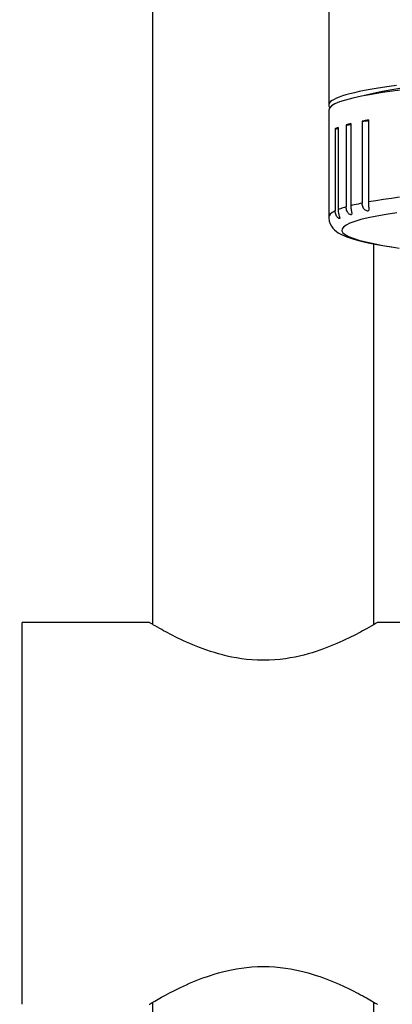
# Model space of a CAD drawing. Extents: x -559 to 3392, y -747 to 867.
# Tile 12 of 29: x 2873 to 2910, y -305 to -207. Entities that reach past the tile are written whole.
import ezdxf

# ---------------------------------------------------------------- set-up
doc = ezdxf.new("R2010")
doc.units = 0
doc.header["$LTSCALE"] = 2
doc.header["$MEASUREMENT"] = 0
doc.layers.get('DEFPOINTS').update_dxf_attribs({"linetype": 'CONTINUOUS'})
doc.layers.add('02___PRT_ALL_AXES', color=7, linetype='CONTINUOUS')
doc.layers.add('OGGETTO', color=7, linetype='CONTINUOUS', lineweight=25)
doc.styles.add('ISO', font='tahoma.ttf')
doc.dimstyles.new('ISO-25', dxfattribs={"dimtxt": 20, "dimasz": 4, "dimexe": 1, "dimexo": 1.5, "dimgap": 1.5, "dimtad": 1, "dimdec": 0, "dimtxsty": 'ISO', "dimcen": 2.5, "dimclrd": 7, "dimclre": 7, "dimclrt": 7, "dimadec": 0, "dimazin": 0, "dimtfac": 1, "dimtdec": 0, "dimtmove": 0, "dimatfit": 3, "dimfxl": 1, "dimlwd": 13, "dimarcsym": 0})

# ---------------------------------------------------------------- blocks, each defined once
blk = doc.blocks.new('*D63')
at = {"layer": 'DEFPOINTS', "color": 0, "transparency": 16777216}
for p in [(2842.093, -286.374), (2943.643, -401.74), (2943.643, -438.002)]:
    blk.add_point(p, dxfattribs=at)
at = {"layer": 'OGGETTO', "color": 7, "lineweight": -2, "transparency": 16777216}
for p, q in [((2842.093, -287.874), (2842.093, -439.002)), ((2943.643, -403.24), (2943.643, -439.002))]:
    blk.add_line(p, q, dxfattribs=at)
at = {"layer": 'OGGETTO', "color": 7, "lineweight": 13, "transparency": 16777216}
blk.add_line((2846.093, -438.002), (2939.643, -438.002), dxfattribs=at)
at = {"layer": 'OGGETTO', "color": 7, "transparency": 16777216}
for points in [[(2846.093, -437.336), (2846.093, -438.669), (2842.093, -438.002)], [(2939.643, -437.336), (2939.643, -438.669), (2943.643, -438.002)]]:
    blk.add_solid(points, dxfattribs=at)
at = {"layer": 'OGGETTO', "color": 7, "transparency": 16777216, "insert": (2867.504, -426.086), "char_height": 20, "attachment_point": 5, "style": 'ISO'}
blk.add_mtext('102', dxfattribs=at)

msp = doc.modelspace()

# ---------------------------------------------------------------- linework, layer by layer
at = {"layer": '02___PRT_ALL_AXES', "color": 7, "linetype": 'Continuous'}
for p, q in [((2886.143, -267.58), (2886.143, -76.374)), ((2903.643, -189.476), (2903.643, -215.875)), ((2903.643, -216.373), (2903.643, -227.033)), ((2906.967, -217.472), (2906.967, -225.641)), ((2907.592, -217.353), (2907.592, -225.522)), ((2904.29, -218.239), (2904.29, -226.408)), ((2904.587, -218.111), (2904.587, -226.28)), ((2905.375, -217.849), (2905.375, -226.018)), ((2905.839, -217.725), (2905.839, -225.893)), ((2908.143, -267.58), (2908.143, -229.7)), ((2885.797, -267.374), (2873.143, -267.374)), ((2873.143, -305.374), (2873.143, -267.374)), ((2921.143, -267.374), (2908.486, -267.374)), ((2886.846, -267.985), (2886.359, -267.707)), ((2908.155, -267.573), (2907.886, -267.73)), ((2907.406, -304.745), (2907.895, -305.022)), ((2886.143, -526.374), (2886.143, -305.167)), ((2908.143, -526.374), (2908.143, -305.168))]:
    msp.add_line(p, q, dxfattribs=at)
for points in [[(2943.643, -212.887), (2941.304, -212.893), (2938.989, -212.911), (2936.697, -212.94), (2934.421, -212.981), (2932.168, -213.034), (2929.962, -213.097), (2927.802, -213.172), (2925.689, -213.258), (2923.643, -213.354), (2921.665, -213.461), (2919.755, -213.577), (2917.931, -213.703), (2916.195, -213.837), (2914.546, -213.981), (2913.001, -214.132), (2911.56, -214.291), (2910.222, -214.458), (2909.002, -214.63), (2907.899, -214.809), (2906.914, -214.993), (2906.055, -215.181)], [(2910.384, -213.938), (2909.675, -214.034), (2909.001, -214.132), (2908.366, -214.232), (2907.768, -214.333), (2907.208, -214.436), (2906.687, -214.541), (2906.207, -214.647), (2905.765, -214.755), (2905.365, -214.863), (2905.006, -214.973), (2904.687, -215.084), (2904.411, -215.195), (2904.177, -215.307), (2903.985, -215.42), (2903.835, -215.533), (2903.728, -215.647), (2903.664, -215.761), (2903.643, -215.875)], [(2910.735, -214.219), (2909.736, -214.38), (2908.843, -214.545), (2908.056, -214.714), (2907.375, -214.887), (2907.212, -214.937)], [(2906.055, -215.181), (2905.324, -215.373), (2904.721, -215.57), (2904.25, -215.768), (2903.914, -215.968)], [(2903.643, -215.875), (2903.664, -215.989), (2903.728, -216.103), (2903.753, -216.129)], [(2903.914, -215.968), (2903.711, -216.171), (2903.643, -216.373)], [(2906.967, -217.472), (2907.135, -217.464), (2907.28, -217.455), (2907.402, -217.444), (2907.502, -217.431), (2907.58, -217.416), (2907.592, -217.412)], [(2907.273, -217.413), (2907.17, -217.432), (2906.967, -217.472)], [(2907.592, -217.353), (2907.484, -217.373), (2907.273, -217.413)], [(2904.587, -218.111), (2904.534, -218.132), (2904.482, -218.153), (2904.432, -218.175), (2904.383, -218.196), (2904.336, -218.217), (2904.29, -218.239)], [(2904.29, -218.239), (2904.433, -218.228), (2904.549, -218.216), (2904.587, -218.21)], [(2905.839, -217.725), (2905.758, -217.745), (2905.678, -217.766), (2905.6, -217.786), (2905.524, -217.807), (2905.449, -217.828), (2905.375, -217.849)], [(2905.375, -217.849), (2905.532, -217.839), (2905.663, -217.828), (2905.769, -217.816), (2905.839, -217.804)], [(2910.702, -225.055), (2909.896, -225.161), (2909.104, -225.274), (2908.333, -225.395), (2907.592, -225.522)], [(2905.375, -226.018), (2905.229, -226.061), (2905.089, -226.104), (2904.954, -226.147), (2904.826, -226.191), (2904.703, -226.235), (2904.587, -226.28)], [(2904.587, -226.28), (2904.592, -226.401), (2904.603, -226.517), (2904.621, -226.625), (2904.643, -226.729), (2904.669, -226.825), (2904.694, -226.911), (2904.717, -226.987), (2904.735, -227.051), (2904.746, -227.103), (2904.748, -227.13)], [(2905.94, -226.687), (2905.938, -226.718), (2905.929, -226.755), (2905.91, -226.779), (2905.883, -226.792), (2905.846, -226.793), (2905.8, -226.782), (2905.748, -226.758), (2905.692, -226.72), (2905.632, -226.669), (2905.574, -226.606), (2905.521, -226.532), (2905.473, -226.447), (2905.433, -226.352), (2905.403, -226.249), (2905.384, -226.138), (2905.375, -226.018)], [(2906.967, -225.641), (2906.767, -225.682), (2906.572, -225.723), (2906.381, -225.765), (2906.195, -225.807), (2906.014, -225.85), (2905.839, -225.893)], [(2905.839, -225.893), (2905.843, -226.015), (2905.852, -226.131), (2905.865, -226.239), (2905.883, -226.343), (2905.901, -226.44), (2905.918, -226.526), (2905.932, -226.602), (2905.939, -226.666), (2905.94, -226.687)], [(2907.646, -226.23), (2907.643, -226.296), (2907.63, -226.348), (2907.61, -226.385), (2907.58, -226.409), (2907.542, -226.42), (2907.494, -226.421), (2907.438, -226.41), (2907.377, -226.385), (2907.313, -226.347), (2907.246, -226.295), (2907.182, -226.232), (2907.123, -226.157), (2907.071, -226.071), (2907.028, -225.976), (2906.997, -225.873), (2906.977, -225.761), (2906.967, -225.641)], [(2907.592, -225.522), (2907.595, -225.644), (2907.601, -225.76), (2907.611, -225.868), (2907.623, -225.972), (2907.634, -226.069), (2907.643, -226.156), (2907.646, -226.23)], [(2904.29, -226.408), (2904.001, -226.567), (2903.797, -226.727), (2903.678, -226.887), (2903.643, -227.034)], [(2903.643, -227.035), (2903.644, -227.097), (2903.689, -227.417), (2903.788, -227.702), (2903.918, -227.938), (2904.07, -228.138), (2904.237, -228.309), (2904.41, -228.453), (2904.588, -228.578), (2904.781, -228.693), (2904.991, -228.801), (2905.217, -228.904), (2905.466, -229.004), (2905.739, -229.102), (2906.038, -229.198), (2906.369, -229.295), (2906.736, -229.392), (2907.14, -229.489), (2907.589, -229.589), (2908.086, -229.69), (2908.635, -229.792), (2909.244, -229.896), (2909.914, -230.002), (2910.652, -230.109)], [(2904.748, -227.13), (2904.747, -227.14), (2904.74, -227.165), (2904.724, -227.177), (2904.698, -227.178), (2904.663, -227.168), (2904.622, -227.144), (2904.574, -227.107), (2904.523, -227.056), (2904.472, -226.994), (2904.424, -226.921), (2904.38, -226.836), (2904.344, -226.742), (2904.316, -226.639), (2904.298, -226.528), (2904.29, -226.408)], [(2910.426, -226.597), (2909.372, -226.761), (2908.425, -226.929), (2907.584, -227.103), (2906.857, -227.28), (2906.246, -227.46), (2905.749, -227.643), (2905.37, -227.828), (2905.11, -228.014), (2904.97, -228.202), (2904.949, -228.39), (2905.049, -228.577), (2905.27, -228.765), (2905.608, -228.95), (2906.065, -229.134), (2906.64, -229.315), (2907.327, -229.493), (2908.129, -229.668), (2909.043, -229.838), (2910.061, -230.004)], [(2886.359, -267.707), (2886.221, -267.626), (2886.097, -267.553), (2885.987, -267.489), (2885.902, -267.439), (2885.841, -267.402), (2885.804, -267.38), (2885.793, -267.374)], [(2908.493, -267.374), (2908.492, -267.374), (2908.473, -267.385), (2908.428, -267.411), (2908.36, -267.452), (2908.269, -267.507), (2908.155, -267.573)], [(2897.143, -271.136), (2896.564, -271.122), (2896.006, -271.091), (2895.469, -271.045), (2894.952, -270.981), (2894.456, -270.901), (2893.979, -270.812), (2893.525, -270.714), (2893.09, -270.607), (2892.671, -270.494), (2892.267, -270.376), (2891.879, -270.253), (2891.504, -270.126), (2891.142, -269.998), (2890.794, -269.867), (2890.457, -269.734), (2890.129, -269.6), (2889.813, -269.465), (2889.506, -269.33), (2889.209, -269.195), (2888.921, -269.06), (2888.644, -268.926), (2888.376, -268.795), (2888.119, -268.665), (2887.875, -268.539), (2887.645, -268.419), (2887.427, -268.303), (2887.221, -268.191), (2887.028, -268.085), (2886.846, -267.985)], [(2907.886, -267.73), (2907.396, -268.009), (2907.214, -268.109), (2907.02, -268.215), (2906.814, -268.326), (2906.596, -268.442), (2906.366, -268.562), (2906.122, -268.687), (2905.866, -268.816), (2905.6, -268.947), (2905.324, -269.079), (2905.038, -269.212), (2904.743, -269.346), (2904.439, -269.48), (2904.125, -269.613), (2903.8, -269.745), (2903.466, -269.877), (2903.12, -270.006), (2902.762, -270.133), (2902.39, -270.258), (2902.004, -270.38), (2901.603, -270.497), (2901.186, -270.609), (2900.754, -270.715), (2900.301, -270.812), (2899.827, -270.901), (2899.332, -270.981), (2898.816, -271.045), (2898.279, -271.091), (2897.721, -271.122), (2897.143, -271.136)], [(2886.35, -305.045), (2886.836, -304.769), (2887.018, -304.668), (2887.211, -304.562), (2887.416, -304.451), (2887.634, -304.335), (2887.864, -304.214), (2888.108, -304.088), (2888.366, -303.958), (2888.633, -303.826), (2888.911, -303.692), (2889.199, -303.557), (2889.497, -303.422), (2889.804, -303.286), (2890.121, -303.151), (2890.449, -303.017), (2890.787, -302.884), (2891.135, -302.752), (2891.497, -302.623), (2891.873, -302.497), (2892.262, -302.373), (2892.666, -302.255), (2893.086, -302.142), (2893.521, -302.035), (2893.977, -301.936), (2894.454, -301.847), (2894.951, -301.767), (2895.468, -301.703), (2896.006, -301.656), (2896.564, -301.625), (2897.143, -301.611)], [(2897.143, -301.611), (2897.721, -301.626), (2898.279, -301.656), (2898.817, -301.703), (2899.333, -301.767), (2899.829, -301.846), (2900.304, -301.936), (2900.757, -302.033), (2901.19, -302.14), (2901.607, -302.252), (2902.009, -302.369), (2902.395, -302.491), (2902.768, -302.616), (2903.127, -302.744), (2903.473, -302.874), (2903.808, -303.005), (2904.133, -303.138), (2904.448, -303.272), (2904.752, -303.406), (2905.048, -303.54), (2905.334, -303.673), (2905.61, -303.806), (2905.876, -303.937), (2906.133, -304.066), (2906.376, -304.191), (2906.607, -304.311), (2906.825, -304.427), (2907.03, -304.538), (2907.224, -304.644), (2907.406, -304.745)], [(2885.793, -305.374), (2885.802, -305.368), (2885.838, -305.348), (2885.897, -305.312), (2885.981, -305.262), (2886.09, -305.199), (2886.213, -305.126), (2886.35, -305.045)], [(2907.895, -305.022), (2908.162, -305.179), (2908.275, -305.245), (2908.366, -305.298), (2908.432, -305.338), (2908.475, -305.364), (2908.492, -305.374), (2908.493, -305.374)]]:
    msp.add_lwpolyline(points, dxfattribs=at)

# ---------------------------------------------------------------- dimensions: what is measured, and where the dimension line sits
at = {"layer": 'OGGETTO'}
dim = msp.add_linear_dim(base=(2943.643, -438.002), p1=(2842.093, -286.374), p2=(2943.643, -401.74), dimstyle='ISO-25', dxfattribs=at)
dim.commit()
dim.dimension.update_dxf_attribs({"geometry": '*D63', "text_midpoint": (2867.504, -438.002), "dimtype": 160})

doc.saveas('drawing.dxf')
